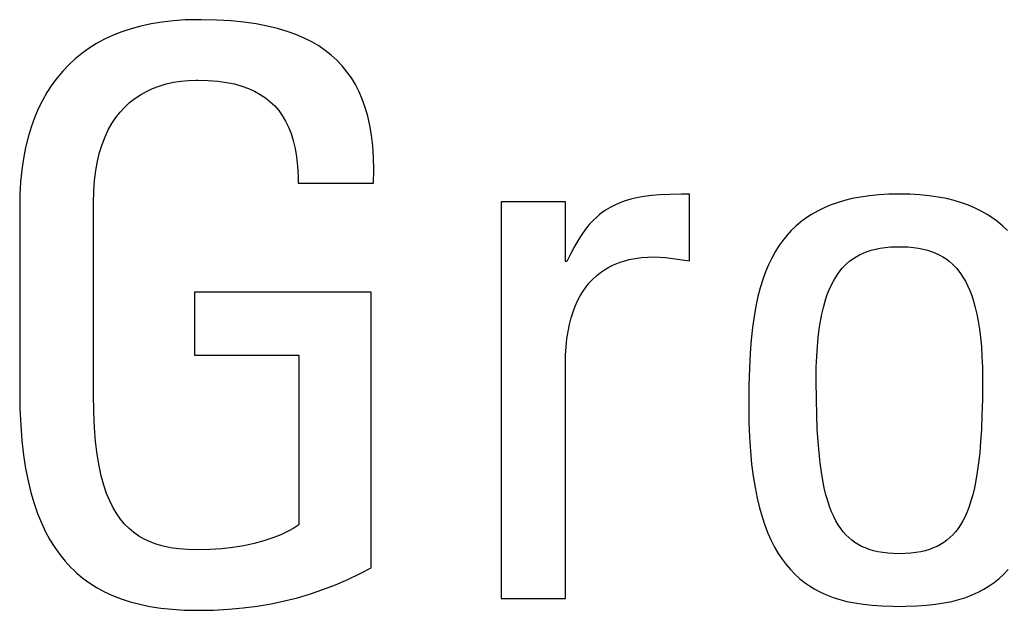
# Model space of a CAD drawing. Extents: x -841 to -216, y -127 to 601.
# Tile 31 of 201: x -563.59 to -560.71, y 156.5 to 158.22. Entities that reach past the tile are written whole.
import ezdxf

# ---------------------------------------------------------------- set-up
doc = ezdxf.new("R2010")
doc.units = 0
doc.header["$LTSCALE"] = 23.1
doc.layers.add('HEATSINK_AM_0', color=7, linetype='CONTINUOUS')

msp = doc.modelspace()

# ---------------------------------------------------------------- linework, layer by layer
at = {"layer": 'HEATSINK_AM_0', "color": 7}
for p, q in [((-563.2374, 158.2045), (-563.266, 158.1967)), ((-563.2074, 158.211), (-563.2374, 158.2045)), ((-563.1758, 158.2162), (-563.2074, 158.211)), ((-563.1427, 158.2199), (-563.1758, 158.2162)), ((-563.1079, 158.2222), (-563.1427, 158.2199)), ((-563.0715, 158.223), (-563.1079, 158.2222)), ((-563.061, 158.223), (-563.0715, 158.223)), ((-563.016, 158.2219), (-563.061, 158.223)), ((-562.9746, 158.2194), (-563.016, 158.2219)), ((-562.9364, 158.2156), (-562.9746, 158.2194)), ((-562.9012, 158.2106), (-562.9364, 158.2156)), ((-562.8686, 158.2044), (-562.9012, 158.2106)), ((-562.8384, 158.1972), (-562.8686, 158.2044)), ((-563.3191, 158.1775), (-563.3436, 158.166)), ((-563.2932, 158.1877), (-563.3191, 158.1775)), ((-563.266, 158.1967), (-563.2932, 158.1877)), ((-562.8105, 158.1889), (-562.8384, 158.1972)), ((-562.7847, 158.1797), (-562.8105, 158.1889)), ((-562.7607, 158.1695), (-562.7847, 158.1797)), ((-563.367, 158.1534), (-563.3891, 158.1397)), ((-563.3436, 158.166), (-563.367, 158.1534)), ((-562.7385, 158.1584), (-562.7607, 158.1695)), ((-562.7179, 158.1463), (-562.7385, 158.1584)), ((-562.6988, 158.1333), (-562.7179, 158.1463)), ((-563.4101, 158.1247), (-563.4299, 158.1087)), ((-563.3997, 158.1323), (-563.4101, 158.1247)), ((-563.3891, 158.1397), (-563.3997, 158.1323)), ((-562.6811, 158.1194), (-562.6988, 158.1333)), ((-562.6646, 158.1044), (-562.6811, 158.1194)), ((-563.4486, 158.0914), (-563.4662, 158.0731)), ((-563.4299, 158.1087), (-563.4486, 158.0914)), ((-562.6494, 158.0884), (-562.6646, 158.1044)), ((-562.6423, 158.08), (-562.6494, 158.0884)), ((-563.4662, 158.0731), (-563.4827, 158.0535)), ((-562.6354, 158.0713), (-562.6423, 158.08)), ((-562.6225, 158.053), (-562.6354, 158.0713)), ((-563.4981, 158.0327), (-563.5124, 158.0107)), ((-563.4827, 158.0535), (-563.4981, 158.0327)), ((-563.2033, 158.0221), (-563.184, 158.0294)), ((-563.184, 158.0294), (-563.1637, 158.0355)), ((-563.1637, 158.0355), (-563.1426, 158.0402)), ((-563.1426, 158.0402), (-563.1207, 158.0436)), ((-563.1207, 158.0436), (-563.0985, 158.0457)), ((-563.0985, 158.0457), (-563.0766, 158.0465)), ((-563.0766, 158.0465), (-563.0715, 158.0465)), ((-563.0715, 158.0465), (-563.041, 158.0457)), ((-563.041, 158.0457), (-563.0132, 158.0435)), ((-563.0132, 158.0435), (-562.9877, 158.04)), ((-562.9877, 158.04), (-562.9643, 158.0353)), ((-562.9643, 158.0353), (-562.9429, 158.0294)), ((-562.9429, 158.0294), (-562.9232, 158.0223)), ((-562.6107, 158.0336), (-562.6225, 158.053)), ((-562.6001, 158.0128), (-562.6107, 158.0336)), ((-563.5124, 158.0107), (-563.5257, 157.9874)), ((-563.2553, 157.993), (-563.2389, 158.0039)), ((-563.2389, 158.0039), (-563.2216, 158.0136)), ((-563.2216, 158.0136), (-563.2033, 158.0221)), ((-562.9232, 158.0223), (-562.9052, 158.0143)), ((-562.9052, 158.0143), (-562.8886, 158.0051)), ((-562.8886, 158.0051), (-562.8734, 157.995)), ((-562.5905, 157.9907), (-562.6001, 158.0128)), ((-563.5257, 157.9874), (-563.5379, 157.9627)), ((-563.285, 157.9676), (-563.2706, 157.9809)), ((-563.2706, 157.9809), (-563.2553, 157.993)), ((-562.8734, 157.995), (-562.8662, 157.9895)), ((-562.8662, 157.9895), (-562.8594, 157.9837)), ((-562.8594, 157.9837), (-562.8466, 157.9713)), ((-562.8466, 157.9713), (-562.8349, 157.9579)), ((-562.5821, 157.967), (-562.5905, 157.9907)), ((-563.5379, 157.9627), (-563.5489, 157.9367)), ((-563.3109, 157.9371), (-563.2985, 157.953)), ((-563.2985, 157.953), (-563.285, 157.9676)), ((-562.8349, 157.9579), (-562.8244, 157.9432)), ((-562.8244, 157.9432), (-562.8148, 157.9272)), ((-562.5748, 157.9417), (-562.5821, 157.967)), ((-562.5687, 157.9146), (-562.5748, 157.9417)), ((-563.5489, 157.9367), (-563.5588, 157.9093)), ((-563.333, 157.9011), (-563.3225, 157.9198)), ((-563.3225, 157.9198), (-563.3109, 157.9371)), ((-562.8148, 157.9272), (-562.8063, 157.9097)), ((-562.5637, 157.8855), (-562.5687, 157.9146)), ((-563.5588, 157.9093), (-563.5675, 157.8804)), ((-563.3426, 157.8809), (-563.333, 157.9011)), ((-562.8063, 157.9097), (-562.7988, 157.8907)), ((-562.7988, 157.8907), (-562.7923, 157.87)), ((-562.5601, 157.8543), (-562.5637, 157.8855)), ((-563.5675, 157.8804), (-563.575, 157.85)), ((-563.3585, 157.8356), (-563.3511, 157.8591)), ((-563.3511, 157.8591), (-563.3426, 157.8809)), ((-562.7923, 157.87), (-562.787, 157.8473)), ((-562.5579, 157.8208), (-562.5601, 157.8543)), ((-563.575, 157.85), (-563.5812, 157.818)), ((-563.3647, 157.8102), (-563.3585, 157.8356)), ((-562.787, 157.8473), (-562.7828, 157.8225)), ((-563.5812, 157.818), (-563.586, 157.7845)), ((-563.3697, 157.783), (-563.3647, 157.8102)), ((-562.7828, 157.8225), (-562.7798, 157.7953)), ((-562.5571, 157.7848), (-562.5579, 157.8208)), ((-563.586, 157.7845), (-563.5895, 157.7493)), ((-563.3734, 157.7537), (-563.3697, 157.783)), ((-562.7798, 157.7953), (-562.7782, 157.7655)), ((-562.5579, 157.7461), (-562.5571, 157.7848)), ((-563.5895, 157.7493), (-563.5915, 157.7124)), ((-563.3757, 157.7223), (-563.3734, 157.7537)), ((-562.7782, 157.7655), (-562.778, 157.7461)), ((-562.778, 157.7461), (-562.5579, 157.7461)), ((-563.5915, 157.7124), (-563.592, 157.6819)), ((-563.3765, 157.6887), (-563.3757, 157.7223)), ((-561.7205, 157.7116), (-561.7457, 157.7093)), ((-561.6914, 157.7131), (-561.7205, 157.7116)), ((-561.6563, 157.7139), (-561.6914, 157.7131)), ((-561.6346, 157.714), (-561.6563, 157.7139)), ((-561.6346, 157.519), (-561.6346, 157.714)), ((-561.0809, 157.7117), (-561.1083, 157.709)), ((-561.0518, 157.7134), (-561.0809, 157.7117)), ((-561.0209, 157.714), (-561.0518, 157.7134)), ((-560.9899, 157.7134), (-561.0209, 157.714)), ((-560.9608, 157.7117), (-560.9899, 157.7134)), ((-560.9335, 157.709), (-560.9608, 157.7117)), ((-563.592, 157.6819), (-563.592, 157.1384)), ((-563.3765, 157.1292), (-563.3765, 157.6887)), ((-561.9969, 157.691), (-562.185, 157.691)), ((-562.185, 157.691), (-562.185, 156.533)), ((-561.9969, 157.5168), (-561.9969, 157.691)), ((-561.8527, 157.6817), (-561.8665, 157.6746)), ((-561.8382, 157.6881), (-561.8527, 157.6817)), ((-561.8227, 157.6937), (-561.8382, 157.6881)), ((-561.806, 157.6986), (-561.8227, 157.6937)), ((-561.7879, 157.7029), (-561.806, 157.6986)), ((-561.7679, 157.7064), (-561.7879, 157.7029)), ((-561.7457, 157.7093), (-561.7679, 157.7064)), ((-561.2231, 157.6813), (-561.2423, 157.6731)), ((-561.2028, 157.6886), (-561.2231, 157.6813)), ((-561.1812, 157.695), (-561.2028, 157.6886)), ((-561.1583, 157.7006), (-561.1812, 157.695)), ((-561.134, 157.7053), (-561.1583, 157.7006)), ((-561.1083, 157.709), (-561.134, 157.7053)), ((-560.9077, 157.7053), (-560.9335, 157.709)), ((-560.8834, 157.7006), (-560.9077, 157.7053)), ((-560.8605, 157.695), (-560.8834, 157.7006)), ((-560.8389, 157.6886), (-560.8605, 157.695)), ((-560.8186, 157.6813), (-560.8389, 157.6886)), ((-560.7994, 157.6731), (-560.8186, 157.6813)), ((-561.8981, 157.6529), (-561.9041, 157.6478)), ((-561.892, 157.6577), (-561.8981, 157.6529)), ((-561.8795, 157.6666), (-561.892, 157.6577)), ((-561.8665, 157.6746), (-561.8795, 157.6666)), ((-561.2775, 157.6544), (-561.2937, 157.6439)), ((-561.2604, 157.6642), (-561.2775, 157.6544)), ((-561.2423, 157.6731), (-561.2604, 157.6642)), ((-560.7813, 157.6642), (-560.7994, 157.6731)), ((-560.7641, 157.6544), (-560.7813, 157.6642)), ((-560.748, 157.6439), (-560.7641, 157.6544)), ((-561.9272, 157.6246), (-561.9383, 157.6111)), ((-561.9158, 157.6368), (-561.9272, 157.6246)), ((-561.9041, 157.6478), (-561.9158, 157.6368)), ((-561.3089, 157.6325), (-561.3233, 157.6203)), ((-561.2937, 157.6439), (-561.3089, 157.6325)), ((-560.7328, 157.6325), (-560.748, 157.6439)), ((-560.7184, 157.6203), (-560.7328, 157.6325)), ((-561.9492, 157.5961), (-561.96, 157.5794)), ((-561.9383, 157.6111), (-561.9492, 157.5961)), ((-561.3369, 157.6072), (-561.3497, 157.5932)), ((-561.3233, 157.6203), (-561.3369, 157.6072)), ((-560.7048, 157.6072), (-560.7184, 157.6203)), ((-561.96, 157.5794), (-561.9708, 157.5608)), ((-561.3618, 157.5782), (-561.3732, 157.5623)), ((-561.3497, 157.5932), (-561.3618, 157.5782)), ((-561.9815, 157.5401), (-561.9924, 157.5168)), ((-561.9708, 157.5608), (-561.9815, 157.5401)), ((-561.3839, 157.5452), (-561.3939, 157.527)), ((-561.3732, 157.5623), (-561.3839, 157.5452)), ((-561.1373, 157.5368), (-561.1265, 157.5418)), ((-561.1265, 157.5418), (-561.1152, 157.5463)), ((-561.1152, 157.5463), (-561.1031, 157.5502)), ((-561.1031, 157.5502), (-561.0903, 157.5535)), ((-561.0903, 157.5535), (-561.0765, 157.5561)), ((-561.0765, 157.5561), (-561.0618, 157.5582)), ((-561.0618, 157.5582), (-561.046, 157.5595)), ((-561.046, 157.5595), (-561.0288, 157.5602)), ((-561.0288, 157.5602), (-561.0209, 157.5603)), ((-561.0209, 157.5603), (-561.0128, 157.5602)), ((-561.0128, 157.5602), (-560.9956, 157.5595)), ((-560.9956, 157.5595), (-560.9798, 157.5582)), ((-560.9798, 157.5582), (-560.9651, 157.5561)), ((-560.9651, 157.5561), (-560.9514, 157.5535)), ((-560.9514, 157.5535), (-560.9385, 157.5502)), ((-560.9385, 157.5502), (-560.9265, 157.5463)), ((-560.9265, 157.5463), (-560.9151, 157.5418)), ((-560.9151, 157.5418), (-560.9043, 157.5367)), ((-561.9924, 157.5168), (-561.9969, 157.5168)), ((-561.8563, 157.5072), (-561.8418, 157.5132)), ((-561.8418, 157.5132), (-561.8343, 157.5158)), ((-561.8343, 157.5158), (-561.8265, 157.5183)), ((-561.8265, 157.5183), (-561.8103, 157.5226)), ((-561.8103, 157.5226), (-561.7932, 157.526)), ((-561.7932, 157.526), (-561.775, 157.5285)), ((-561.775, 157.5285), (-561.7558, 157.53)), ((-561.7558, 157.53), (-561.7355, 157.5305)), ((-561.7355, 157.5305), (-561.7206, 157.53)), ((-561.7206, 157.53), (-561.7046, 157.5285)), ((-561.7046, 157.5285), (-561.6346, 157.519)), ((-561.3939, 157.527), (-561.4033, 157.5076)), ((-561.1837, 157.5016), (-561.1753, 157.51)), ((-561.1753, 157.51), (-561.1665, 157.5177)), ((-561.1665, 157.5177), (-561.1572, 157.5247)), ((-561.1572, 157.5247), (-561.1475, 157.5311)), ((-561.1475, 157.5311), (-561.1373, 157.5368)), ((-560.9043, 157.5367), (-560.8941, 157.531)), ((-560.8941, 157.531), (-560.8844, 157.5247)), ((-560.8844, 157.5247), (-560.8751, 157.5177)), ((-560.8751, 157.5177), (-560.8663, 157.51)), ((-560.8663, 157.51), (-560.8579, 157.5016)), ((-561.9063, 157.4754), (-561.8948, 157.4846)), ((-561.8948, 157.4846), (-561.8827, 157.4929)), ((-561.8827, 157.4929), (-561.8699, 157.5005)), ((-561.8699, 157.5005), (-561.8563, 157.5072)), ((-561.412, 157.4867), (-561.42, 157.4644)), ((-561.4033, 157.5076), (-561.412, 157.4867)), ((-561.2068, 157.4714), (-561.1995, 157.4823)), ((-561.1995, 157.4823), (-561.1918, 157.4924)), ((-561.1918, 157.4924), (-561.1878, 157.4971)), ((-561.1878, 157.4971), (-561.1837, 157.5016)), ((-560.8579, 157.5016), (-560.8538, 157.4971)), ((-560.8538, 157.4971), (-560.8498, 157.4924)), ((-560.8498, 157.4924), (-560.8422, 157.4823)), ((-560.8422, 157.4823), (-560.8349, 157.4714)), ((-561.9366, 157.443), (-561.9271, 157.4547)), ((-561.9271, 157.4547), (-561.917, 157.4655)), ((-561.917, 157.4655), (-561.9063, 157.4754)), ((-561.42, 157.4644), (-561.4274, 157.4404)), ((-561.2203, 157.4466), (-561.2137, 157.4595)), ((-561.2137, 157.4595), (-561.2068, 157.4714)), ((-560.8349, 157.4714), (-560.8279, 157.4595)), ((-560.8279, 157.4595), (-560.8213, 157.4466)), ((-562.5647, 157.4273), (-563.0807, 157.4273)), ((-563.0807, 157.4273), (-563.0807, 157.2439)), ((-562.5647, 156.6225), (-562.5647, 157.4273)), ((-561.9537, 157.4168), (-561.9454, 157.4304)), ((-561.9454, 157.4304), (-561.9366, 157.443)), ((-561.4274, 157.4404), (-561.4342, 157.4146)), ((-561.2323, 157.4174), (-561.2265, 157.4326)), ((-561.2265, 157.4326), (-561.2203, 157.4466)), ((-560.8213, 157.4466), (-560.8151, 157.4326)), ((-560.8151, 157.4326), (-560.8093, 157.4174)), ((-561.9682, 157.3866), (-561.9613, 157.4023)), ((-561.9613, 157.4023), (-561.9537, 157.4168)), ((-561.4342, 157.4146), (-561.4402, 157.3868)), ((-561.2428, 157.383), (-561.2378, 157.4009)), ((-561.2378, 157.4009), (-561.2323, 157.4174)), ((-560.8093, 157.4174), (-560.8039, 157.4009)), ((-560.8039, 157.4009), (-560.7989, 157.383)), ((-561.9801, 157.3521), (-561.9745, 157.3699)), ((-561.9745, 157.3699), (-561.9682, 157.3866)), ((-561.4402, 157.3868), (-561.4455, 157.3567)), ((-561.2473, 157.3636), (-561.2428, 157.383)), ((-560.7989, 157.383), (-560.7943, 157.3636)), ((-561.985, 157.333), (-561.9801, 157.3521)), ((-561.4455, 157.3567), (-561.4501, 157.324)), ((-561.255, 157.3199), (-561.2514, 157.3426)), ((-561.2514, 157.3426), (-561.2473, 157.3636)), ((-560.7943, 157.3636), (-560.7902, 157.3426)), ((-560.7902, 157.3426), (-560.7866, 157.3198)), ((-561.9924, 157.291), (-561.9891, 157.3126)), ((-561.9891, 157.3126), (-561.985, 157.333)), ((-561.4501, 157.324), (-561.4539, 157.2883)), ((-561.2581, 157.2952), (-561.255, 157.3199)), ((-560.7866, 157.3198), (-560.7836, 157.2952)), ((-561.9948, 157.268), (-561.9924, 157.291)), ((-561.4539, 157.2883), (-561.457, 157.2489)), ((-561.2605, 157.2686), (-561.2581, 157.2952)), ((-560.7836, 157.2952), (-560.7811, 157.2686)), ((-561.9963, 157.2436), (-561.9948, 157.268)), ((-561.2623, 157.2398), (-561.2605, 157.2686)), ((-560.7811, 157.2686), (-560.7793, 157.2398)), ((-563.0807, 157.2439), (-562.7757, 157.2439)), ((-562.7757, 157.2439), (-562.7757, 156.7486)), ((-561.9969, 157.2179), (-561.9963, 157.2436)), ((-561.457, 157.2489), (-561.4592, 157.2052)), ((-561.2635, 157.2087), (-561.2623, 157.2398)), ((-560.7793, 157.2398), (-560.7781, 157.2087)), ((-561.9969, 156.533), (-561.9969, 157.2179)), ((-561.4592, 157.2052), (-561.4606, 157.1555)), ((-561.2639, 157.1751), (-561.2635, 157.2087)), ((-560.7781, 157.2087), (-560.7778, 157.1751)), ((-561.2639, 157.1682), (-561.2639, 157.1751)), ((-561.2634, 157.1153), (-561.2639, 157.1682)), ((-560.7778, 157.1679), (-560.7782, 157.1151)), ((-560.7778, 157.1751), (-560.7778, 157.1679)), ((-563.592, 157.1384), (-563.5912, 157.0878)), ((-561.4606, 157.1555), (-561.4611, 157.0975)), ((-563.3757, 157.0782), (-563.3765, 157.1292)), ((-561.2623, 157.0689), (-561.2634, 157.1153)), ((-560.7782, 157.1151), (-560.7793, 157.0688)), ((-563.5912, 157.0878), (-563.5891, 157.0392)), ((-563.3736, 157.0324), (-563.3757, 157.0782)), ((-561.4611, 157.0975), (-561.4611, 157.0948)), ((-561.4611, 157.0948), (-561.4605, 157.0478)), ((-561.2606, 157.0278), (-561.2623, 157.0689)), ((-560.7793, 157.0688), (-560.781, 157.0277)), ((-563.5891, 157.0392), (-563.5855, 156.994)), ((-563.3702, 156.9912), (-563.3736, 157.0324)), ((-561.4605, 157.0478), (-561.4588, 157.0041)), ((-561.2583, 156.9912), (-561.2606, 157.0278)), ((-560.781, 157.0277), (-560.7833, 156.9911)), ((-563.5855, 156.994), (-563.5807, 156.9519)), ((-563.3656, 156.9541), (-563.3702, 156.9912)), ((-561.4588, 157.0041), (-561.4561, 156.9633)), ((-561.2556, 156.9583), (-561.2583, 156.9912)), ((-560.7833, 156.9911), (-560.786, 156.9583)), ((-561.4561, 156.9633), (-561.4525, 156.9253)), ((-563.5807, 156.9519), (-563.5746, 156.9127)), ((-563.36, 156.9208), (-563.3656, 156.9541)), ((-561.2524, 156.9288), (-561.2556, 156.9583)), ((-560.786, 156.9583), (-560.7893, 156.9288)), ((-563.5746, 156.9127), (-563.5675, 156.8762)), ((-563.3535, 156.8909), (-563.36, 156.9208)), ((-561.4525, 156.9253), (-561.4479, 156.8899)), ((-561.2487, 156.9021), (-561.2524, 156.9288)), ((-560.7893, 156.9288), (-560.7929, 156.9021)), ((-563.5675, 156.8762), (-563.5592, 156.8423)), ((-563.3461, 156.8639), (-563.3535, 156.8909)), ((-561.4479, 156.8899), (-561.4426, 156.857)), ((-561.2447, 156.878), (-561.2487, 156.9021)), ((-561.2402, 156.8561), (-561.2447, 156.878)), ((-560.797, 156.878), (-560.8014, 156.856)), ((-560.7929, 156.9021), (-560.797, 156.878)), ((-563.3378, 156.8397), (-563.3461, 156.8639)), ((-561.4426, 156.857), (-561.4364, 156.8264)), ((-561.2354, 156.8361), (-561.2402, 156.8561)), ((-560.8014, 156.856), (-560.8063, 156.8361)), ((-563.5592, 156.8423), (-563.55, 156.8106)), ((-563.3288, 156.8178), (-563.3378, 156.8397)), ((-563.3191, 156.7981), (-563.3288, 156.8178)), ((-561.4364, 156.8264), (-561.4295, 156.7979)), ((-561.2302, 156.818), (-561.2354, 156.8361)), ((-561.2247, 156.8015), (-561.2302, 156.818)), ((-560.8114, 156.818), (-560.8169, 156.8015)), ((-560.8063, 156.8361), (-560.8114, 156.818)), ((-563.55, 156.8106), (-563.5398, 156.7811)), ((-563.3085, 156.7804), (-563.3191, 156.7981)), ((-561.4295, 156.7979), (-561.422, 156.7715)), ((-561.2189, 156.7864), (-561.2247, 156.8015)), ((-560.8169, 156.8015), (-560.8228, 156.7864)), ((-563.5398, 156.7811), (-563.5286, 156.7536)), ((-563.2973, 156.7644), (-563.3085, 156.7804)), ((-563.2852, 156.75), (-563.2973, 156.7644)), ((-561.422, 156.7715), (-561.4138, 156.7469)), ((-561.2128, 156.7726), (-561.2189, 156.7864)), ((-561.2063, 156.7599), (-561.2128, 156.7726)), ((-560.8289, 156.7726), (-560.8354, 156.7599)), ((-560.8228, 156.7864), (-560.8289, 156.7726)), ((-563.5286, 156.7536), (-563.5166, 156.728)), ((-563.2723, 156.737), (-563.2852, 156.75)), ((-563.2585, 156.7255), (-563.2723, 156.737)), ((-562.7905, 156.7387), (-562.8074, 156.7293)), ((-562.7757, 156.7486), (-562.7905, 156.7387)), ((-561.4138, 156.7469), (-561.4049, 156.724)), ((-561.1995, 156.7484), (-561.2063, 156.7599)), ((-561.1923, 156.7378), (-561.1995, 156.7484)), ((-561.1849, 156.7281), (-561.1923, 156.7378)), ((-560.8493, 156.7378), (-560.8568, 156.7281)), ((-560.8422, 156.7484), (-560.8493, 156.7378)), ((-560.8354, 156.7599), (-560.8422, 156.7484)), ((-563.5166, 156.728), (-563.5036, 156.7042)), ((-563.5036, 156.7042), (-563.4897, 156.6819)), ((-563.2438, 156.7152), (-563.2585, 156.7255)), ((-563.228, 156.7061), (-563.2438, 156.7152)), ((-563.211, 156.6982), (-563.228, 156.7061)), ((-562.8525, 156.7098), (-562.8787, 156.7012)), ((-562.8287, 156.7192), (-562.8525, 156.7098)), ((-562.8074, 156.7293), (-562.8287, 156.7192)), ((-561.4049, 156.724), (-561.3954, 156.7028)), ((-561.3954, 156.7028), (-561.3854, 156.6831)), ((-561.177, 156.7192), (-561.1849, 156.7281)), ((-561.1687, 156.7111), (-561.177, 156.7192)), ((-561.16, 156.7037), (-561.1687, 156.7111)), ((-561.1509, 156.6969), (-561.16, 156.7037)), ((-560.8816, 156.7037), (-560.8908, 156.6969)), ((-560.8729, 156.7111), (-560.8816, 156.7037)), ((-560.8647, 156.7192), (-560.8729, 156.7111)), ((-560.8568, 156.7281), (-560.8647, 156.7192)), ((-563.4897, 156.6819), (-563.475, 156.6612)), ((-563.1926, 156.6915), (-563.211, 156.6982)), ((-563.1727, 156.6858), (-563.1926, 156.6915)), ((-563.1509, 156.6813), (-563.1727, 156.6858)), ((-563.1269, 156.678), (-563.1509, 156.6813)), ((-563.1004, 156.6759), (-563.1269, 156.678)), ((-563.0715, 156.6752), (-563.1004, 156.6759)), ((-563.0359, 156.676), (-563.0715, 156.6752)), ((-563.0015, 156.6783), (-563.0359, 156.676)), ((-562.9685, 156.682), (-563.0015, 156.6783)), ((-562.9369, 156.6872), (-562.9685, 156.682)), ((-562.9069, 156.6936), (-562.9369, 156.6872)), ((-562.8787, 156.7012), (-562.9069, 156.6936)), ((-561.3854, 156.6831), (-561.3747, 156.6648)), ((-561.1412, 156.6908), (-561.1509, 156.6969)), ((-561.131, 156.6853), (-561.1412, 156.6908)), ((-561.1202, 156.6805), (-561.131, 156.6853)), ((-561.1088, 156.6762), (-561.1202, 156.6805)), ((-561.0966, 156.6725), (-561.1088, 156.6762)), ((-560.9329, 156.6762), (-560.9452, 156.6725)), ((-560.9215, 156.6805), (-560.9329, 156.6762)), ((-560.9107, 156.6853), (-560.9215, 156.6805)), ((-560.9005, 156.6908), (-560.9107, 156.6853)), ((-560.8908, 156.6969), (-560.9005, 156.6908)), ((-563.475, 156.6612), (-563.4593, 156.6419)), ((-561.3747, 156.6648), (-561.3635, 156.6478)), ((-561.3635, 156.6478), (-561.3517, 156.6321)), ((-561.0835, 156.6694), (-561.0966, 156.6725)), ((-561.0695, 156.667), (-561.0835, 156.6694)), ((-561.0545, 156.6652), (-561.0695, 156.667)), ((-561.0383, 156.6641), (-561.0545, 156.6652)), ((-561.0209, 156.6637), (-561.0383, 156.6641)), ((-561.0034, 156.6641), (-561.0209, 156.6637)), ((-560.9872, 156.6652), (-561.0034, 156.6641)), ((-560.9722, 156.667), (-560.9872, 156.6652)), ((-560.9582, 156.6694), (-560.9722, 156.667)), ((-560.9452, 156.6725), (-560.9582, 156.6694)), ((-563.4593, 156.6419), (-563.4426, 156.6239)), ((-563.4426, 156.6239), (-563.4339, 156.6154)), ((-562.5964, 156.6059), (-562.5647, 156.6225)), ((-561.3517, 156.6321), (-561.3393, 156.6175)), ((-561.3393, 156.6175), (-561.3263, 156.604)), ((-560.7153, 156.6041), (-560.7023, 156.6175)), ((-563.4339, 156.6154), (-563.425, 156.6072)), ((-563.425, 156.6072), (-563.4063, 156.5918)), ((-563.4063, 156.5918), (-563.3866, 156.5776)), ((-562.669, 156.573), (-562.6327, 156.5886)), ((-562.6327, 156.5886), (-562.5964, 156.6059)), ((-561.3263, 156.604), (-561.3127, 156.5916)), ((-561.3127, 156.5916), (-561.2984, 156.5802)), ((-560.7432, 156.5802), (-560.7289, 156.5916)), ((-560.7289, 156.5916), (-560.7153, 156.6041)), ((-563.3866, 156.5776), (-563.3657, 156.5645)), ((-563.3657, 156.5645), (-563.3436, 156.5526)), ((-562.7424, 156.5465), (-562.7055, 156.559)), ((-562.7055, 156.559), (-562.669, 156.573)), ((-561.2984, 156.5802), (-561.2834, 156.5697)), ((-561.2834, 156.5697), (-561.2676, 156.5601)), ((-561.2676, 156.5601), (-561.2509, 156.5513)), ((-560.7907, 156.5514), (-560.774, 156.5601)), ((-560.774, 156.5601), (-560.7583, 156.5697)), ((-560.7583, 156.5697), (-560.7432, 156.5802)), ((-563.3436, 156.5526), (-563.3203, 156.5418)), ((-563.3203, 156.5418), (-563.2955, 156.5322)), ((-563.2955, 156.5322), (-563.2692, 156.5236)), ((-562.8181, 156.5258), (-562.7799, 156.5354)), ((-562.7799, 156.5354), (-562.7424, 156.5465)), ((-562.185, 156.533), (-561.9969, 156.533)), ((-561.2509, 156.5513), (-561.2334, 156.5434)), ((-561.2334, 156.5434), (-561.2147, 156.5363)), ((-561.2147, 156.5363), (-561.195, 156.5301)), ((-561.195, 156.5301), (-561.1739, 156.5246)), ((-560.8678, 156.5246), (-560.8467, 156.5301)), ((-560.8467, 156.5301), (-560.8269, 156.5364)), ((-560.8269, 156.5364), (-560.8083, 156.5434)), ((-560.8083, 156.5434), (-560.7907, 156.5514)), ((-563.2692, 156.5236), (-563.2412, 156.5163)), ((-563.2412, 156.5163), (-563.2115, 156.5101)), ((-563.2115, 156.5101), (-563.1798, 156.5052)), ((-563.1798, 156.5052), (-563.1461, 156.5016)), ((-563.1461, 156.5016), (-563.11, 156.4994)), ((-563.0257, 156.4994), (-562.9816, 156.5017)), ((-562.9816, 156.5017), (-562.9389, 156.5056)), ((-562.9389, 156.5056), (-562.8975, 156.5109)), ((-562.8975, 156.5109), (-562.8573, 156.5177)), ((-562.8573, 156.5177), (-562.8181, 156.5258)), ((-561.1739, 156.5246), (-561.1513, 156.52)), ((-561.1513, 156.52), (-561.127, 156.5162)), ((-561.127, 156.5162), (-561.1006, 156.5133)), ((-561.1006, 156.5133), (-561.0719, 156.5113)), ((-561.0719, 156.5113), (-561.0401, 156.5103)), ((-561.0401, 156.5103), (-561.0209, 156.5101)), ((-561.0209, 156.5101), (-561.0016, 156.5103)), ((-561.0016, 156.5103), (-560.9698, 156.5113)), ((-560.9698, 156.5113), (-560.941, 156.5133)), ((-560.941, 156.5133), (-560.9147, 156.5162)), ((-560.9147, 156.5162), (-560.8904, 156.52)), ((-560.8904, 156.52), (-560.8678, 156.5246)), ((-563.11, 156.4994), (-563.0715, 156.4986)), ((-563.0715, 156.4986), (-563.0257, 156.4994))]:
    msp.add_line(p, q, dxfattribs=at)

doc.saveas('drawing.dxf')
